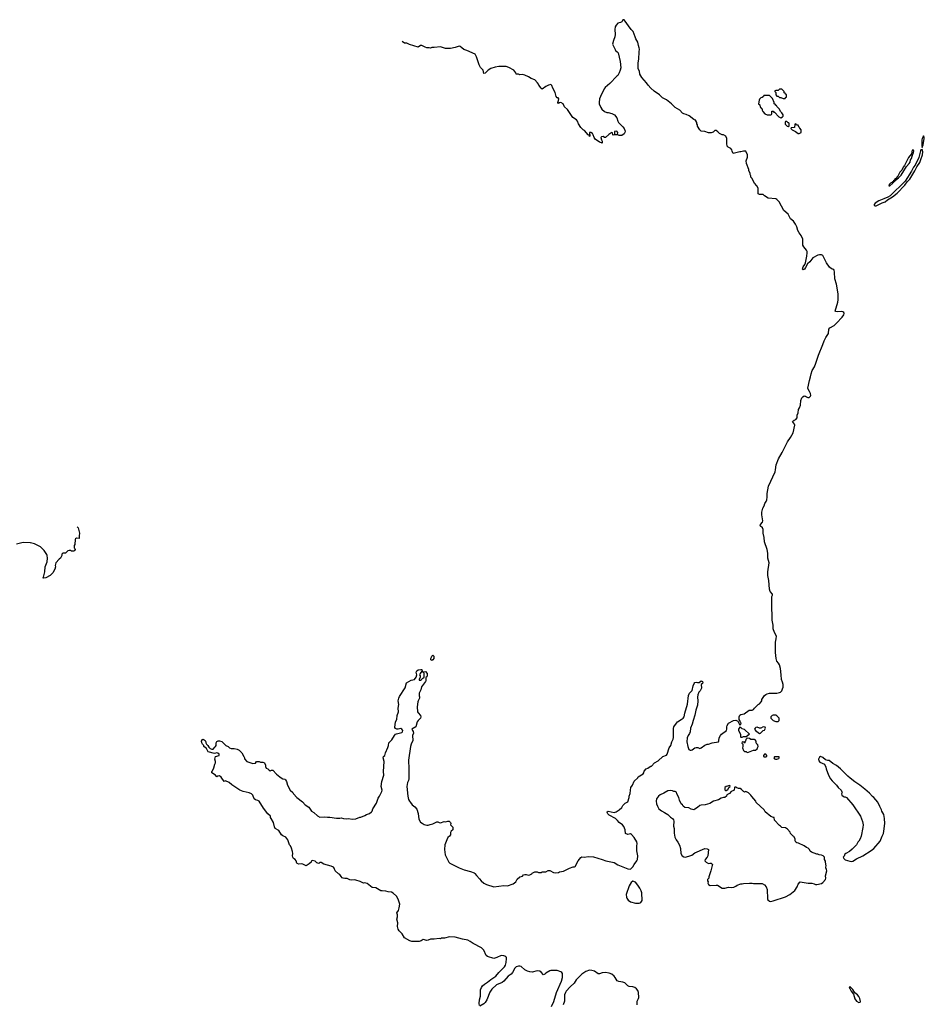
# Model space of a CAD drawing. Header units: inches. Extents: x 2494115 to 2685112, y 774173 to 915163.
# Tile 58 of 215: x 2519834 to 2534403, y 893778 to 909646. Entities that reach past the tile are written whole.
import ezdxf

# ---------------------------------------------------------------- set-up
doc = ezdxf.new("R2010")
doc.units = ezdxf.units.IN
doc.header["$MEASUREMENT"] = 0
for name, color, linetype in [('C5829', 7, 'Continuous'), ('C5839', 7, 'Continuous'), ('C5910', 7, 'Continuous'), ('C5920', 7, 'Continuous'), ('C5930', 7, 'Continuous')]:
    doc.layers.add(name, color=color, linetype=linetype)

msp = doc.modelspace()

# ---------------------------------------------------------------- linework, layer by layer
at = {"layer": 'C5829', "color": 5, "elevation": 80}
for points in [[(2526470, 899318), (2526458, 899330), (2526458, 899350), (2526468, 899370), (2526469, 899390), (2526490, 899402), (2526502, 899390), (2526502, 899350), (2526490, 899328)], [(2529710, 895762), (2529681, 895739), (2529650, 895688), (2529601, 895550), (2529606, 895506), (2529611, 895490), (2529635, 895455), (2529672, 895430), (2529750, 895407), (2529810, 895406), (2529829, 895411), (2529840, 895420), (2529859, 895450), (2529854, 895574), (2529845, 895605), (2529823, 895650), (2529790, 895699), (2529750, 895748)]]:
    msp.add_lwpolyline(points, close=True, dxfattribs=at)
for points in [[(2527238, 893758), (2527233, 893790), (2527241, 893850), (2527258, 893910), (2527253, 894010), (2527270, 894050), (2527286, 894074), (2527318, 894102), (2527370, 894136), (2527421, 894179), (2527505, 894230), (2527552, 894288), (2527640, 894380), (2527659, 894410), (2527671, 894450), (2527675, 894515), (2527674, 894530), (2527665, 894545), (2527650, 894555), (2527630, 894561), (2527590, 894564), (2527518, 894530), (2527470, 894518), (2527369, 894549), (2527345, 894565), (2527309, 894650), (2527270, 894690), (2527138, 894758), (2527090, 894791), (2527050, 894812), (2526966, 894826), (2526850, 894862), (2526754, 894866), (2526675, 894845), (2526630, 894842), (2526610, 894835), (2526590, 894838), (2526510, 894829), (2526451, 894829), (2526410, 894809), (2526390, 894804), (2526330, 894822), (2526300, 894800), (2526270, 894789), (2526150, 894789), (2526118, 894798), (2526029, 894850), (2525992, 894912), (2525943, 894963), (2525929, 894990), (2525921, 895030), (2525924, 895090), (2525909, 895150), (2525919, 895190), (2525918, 895218), (2525909, 895250), (2525934, 895290), (2525947, 895330), (2525954, 895390), (2525952, 895410), (2525930, 895470), (2525901, 895521), (2525849, 895570), (2525823, 895583), (2525770, 895590), (2525730, 895603), (2525670, 895604), (2525649, 895609), (2525570, 895653), (2525510, 895661), (2525430, 895724), (2525390, 895734), (2525370, 895729), (2525316, 895756), (2525250, 895781), (2525230, 895785), (2525170, 895781), (2525150, 895785), (2525110, 895804), (2525070, 895804), (2525046, 895810), (2525030, 895818), (2525010, 895838), (2524990, 895869), (2524970, 895879), (2524915, 895930), (2524901, 895970), (2524889, 895990), (2524850, 896006), (2524734, 896034), (2524690, 896062), (2524670, 896062), (2524650, 896048), (2524620, 896060), (2524590, 896082), (2524545, 896095), (2524532, 896088), (2524526, 896070), (2524498, 896042), (2524450, 896008), (2524395, 896035), (2524370, 896039), (2524330, 896038), (2524305, 896045), (2524299, 896050), (2524286, 896090), (2524270, 896110), (2524246, 896126), (2524232, 896150), (2524227, 896170), (2524232, 896210), (2524230, 896238), (2524212, 896292), (2524194, 896330), (2524179, 896350), (2524153, 896430), (2524119, 896470), (2524072, 896492), (2524049, 896509), (2524010, 896578), (2523949, 896610), (2523937, 896637), (2523919, 896710), (2523882, 896770), (2523875, 896790), (2523875, 896810), (2523830, 896849), (2523761, 896941), (2523690, 897049), (2523670, 897061), (2523630, 897073), (2523610, 897090), (2523587, 897150), (2523569, 897170), (2523530, 897186), (2523433, 897207), (2523381, 897230), (2523250, 897313), (2523210, 897350), (2523150, 897379), (2523129, 897369), (2523079, 897439), (2523050, 897462), (2523024, 897456), (2523010, 897446), (2522988, 897468), (2522928, 897510), (2522926, 897530), (2522937, 897543), (2522961, 897590), (2522978, 897650), (2522988, 897672), (2522989, 897690), (2522979, 897730), (2522988, 897770), (2523046, 897790), (2523046, 897810), (2523027, 897827), (2523010, 897828), (2522970, 897818), (2522870, 897849), (2522840, 897900), (2522802, 897930), (2522798, 897950), (2522778, 897970), (2522768, 897990), (2522763, 898017), (2522776, 898044), (2522789, 898051), (2522822, 898030), (2522831, 898010), (2522832, 897990), (2522842, 897970), (2522862, 897950), (2522880, 897920), (2522902, 897902), (2522930, 897891), (2522950, 897892), (2522976, 897924), (2522988, 897932), (2522998, 897950), (2522998, 897990), (2523010, 898011), (2523030, 898022), (2523050, 898022), (2523090, 898011), (2523154, 897950), (2523190, 897932), (2523211, 897911), (2523240, 897900), (2523290, 897901), (2523334, 897890), (2523370, 897871), (2523410, 897832), (2523445, 897770), (2523452, 897748), (2523452, 897732), (2523491, 897691), (2523590, 897658), (2523630, 897662), (2523650, 897692), (2523690, 897692), (2523710, 897682), (2523750, 897682), (2523774, 897670), (2523792, 897630), (2523792, 897610), (2523806, 897586), (2523831, 897571), (2523850, 897552), (2523870, 897542), (2523890, 897552), (2523910, 897552), (2523968, 897488), (2524026, 897446), (2524045, 897425), (2524070, 897413), (2524105, 897405), (2524116, 897396), (2524131, 897370), (2524147, 897310), (2524188, 897228), (2524231, 897191), (2524243, 897170), (2524295, 897110), (2524390, 897041), (2524431, 896990), (2524490, 896956), (2524533, 896893), (2524570, 896870), (2524630, 896815), (2524670, 896796), (2524750, 896801), (2524790, 896791), (2524830, 896791), (2524937, 896777), (2524990, 896778), (2525010, 896785), (2525050, 896771), (2525090, 896766), (2525130, 896771), (2525190, 896761), (2525250, 896765), (2525310, 896792), (2525330, 896792), (2525390, 896818), (2525422, 896838), (2525469, 896851), (2525500, 896880), (2525509, 896891), (2525524, 896930), (2525583, 897017), (2525610, 897102), (2525629, 897130), (2525654, 897186), (2525669, 897210), (2525673, 897230), (2525658, 897290), (2525667, 897370), (2525696, 897470), (2525694, 897530), (2525705, 897690), (2525689, 897750), (2525695, 897770), (2525713, 897790), (2525723, 897830), (2525764, 897916), (2525776, 897950), (2525779, 897990), (2525794, 898010), (2525830, 898038), (2525868, 898112), (2525888, 898132), (2525901, 898139), (2525990, 898159), (2526001, 898170), (2526003, 898190), (2525990, 898214), (2525970, 898223), (2525930, 898213), (2525910, 898213), (2525884, 898224), (2525878, 898238), (2525889, 898331), (2525906, 898370), (2525912, 898430), (2525933, 898490), (2525929, 898550), (2525942, 898610), (2525932, 898670), (2525938, 898710), (2525950, 898741), (2526044, 898876), (2526064, 898956), (2526141, 898999), (2526190, 899011), (2526219, 899050), (2526228, 899088), (2526222, 899130), (2526229, 899151), (2526250, 899166), (2526295, 899175), (2526312, 899172), (2526314, 899146), (2526310, 899146), (2526297, 899123), (2526282, 899110), (2526272, 899090), (2526282, 899070), (2526282, 899050), (2526265, 899015), (2526270, 899002), (2526290, 899002), (2526306, 899010), (2526327, 899033), (2526342, 899038), (2526347, 899053), (2526347, 899107), (2526342, 899122), (2526330, 899126), (2526326, 899134), (2526350, 899134), (2526370, 899142), (2526398, 899110), (2526395, 899070), (2526390, 899058), (2526373, 899047), (2526375, 898990), (2526370, 898978), (2526305, 898895), (2526294, 898846), (2526266, 898790), (2526265, 898750), (2526271, 898731), (2526271, 898711), (2526251, 898670), (2526247, 898653), (2526238, 898570), (2526242, 898490), (2526250, 898474), (2526290, 898432), (2526295, 898410), (2526291, 898390), (2526250, 898354), (2526235, 898330), (2526216, 898250), (2526152, 898210), (2526158, 898190), (2526173, 898173), (2526179, 898150), (2526161, 898110), (2526166, 898030), (2526139, 897970), (2526128, 897930), (2526096, 897710), (2526102, 897570), (2526099, 897410), (2526095, 897385), (2526078, 897350), (2526071, 897290), (2526085, 897130), (2526096, 897076), (2526110, 897052), (2526130, 897032), (2526155, 896995), (2526199, 896959), (2526230, 896922), (2526251, 896851), (2526264, 896764), (2526290, 896711), (2526315, 896695), (2526350, 896678), (2526390, 896667), (2526410, 896667), (2526447, 896673), (2526490, 896687), (2526550, 896721), (2526570, 896718), (2526590, 896706), (2526610, 896704), (2526670, 896726), (2526690, 896721), (2526729, 896731), (2526749, 896731), (2526771, 896710), (2526778, 896690), (2526774, 896670), (2526812, 896630), (2526812, 896590), (2526782, 896570), (2526772, 896548), (2526770, 896508), (2526758, 896490), (2526730, 896464), (2526711, 896430), (2526679, 896350), (2526676, 896270), (2526687, 896187), (2526748, 896068), (2526763, 896050), (2526910, 895975), (2526990, 895945), (2527097, 895917), (2527154, 895894), (2527166, 895886), (2527191, 895851), (2527242, 895802), (2527265, 895770), (2527311, 895730), (2527351, 895710), (2527471, 895669), (2527630, 895693), (2527690, 895688), (2527782, 895718), (2527825, 895750), (2527846, 895794), (2527888, 895830), (2527930, 895845), (2527950, 895865), (2527970, 895871), (2527990, 895871), (2528030, 895858), (2528050, 895862), (2528080, 895880), (2528090, 895892), (2528130, 895912), (2528170, 895912), (2528190, 895902), (2528230, 895902), (2528250, 895912), (2528307, 895913), (2528348, 895932), (2528370, 895932), (2528430, 895902), (2528470, 895898), (2528510, 895902), (2528529, 895911), (2528590, 895922), (2528690, 895972), (2528749, 895991), (2528770, 895992), (2528780, 896000), (2528830, 896091), (2528870, 896145), (2528890, 896153), (2528930, 896151), (2528990, 896161), (2529073, 896153), (2529214, 896114), (2529272, 896090), (2529410, 896061), (2529470, 896028), (2529630, 895959), (2529665, 895955), (2529679, 895961), (2529709, 895991), (2529730, 896030), (2529776, 896090), (2529784, 896110), (2529787, 896173), (2529773, 896250), (2529773, 896327), (2529779, 896370), (2529775, 896395), (2529730, 896467), (2529690, 896514), (2529670, 896524), (2529630, 896515), (2529589, 896529), (2529588, 896590), (2529563, 896643), (2529542, 896670), (2529490, 896709), (2529462, 896742), (2529428, 896770), (2529327, 896827), (2529304, 896850), (2529295, 896870), (2529298, 896882), (2529309, 896891), (2529409, 896871), (2529440, 896880), (2529490, 896912), (2529530, 896952), (2529550, 896982), (2529583, 897017), (2529630, 897042), (2529649, 897110), (2529649, 897130), (2529666, 897174), (2529669, 897230), (2529677, 897270), (2529701, 897310), (2529728, 897372), (2529789, 897430), (2529796, 897444), (2529878, 897490), (2529888, 897510), (2529890, 897534), (2529926, 897570), (2529950, 897582), (2529990, 897612), (2530000, 897613)], [(2528400, 893740), (2528437, 893823), (2528482, 893970), (2528561, 894150), (2528578, 894210), (2528574, 894274), (2528564, 894290), (2528550, 894301), (2528490, 894321), (2528390, 894322), (2528370, 894315), (2528310, 894279), (2528290, 894262), (2528270, 894255), (2528235, 894295), (2528210, 894313), (2528170, 894316), (2528090, 894298), (2528050, 894301), (2528010, 894313), (2527970, 894335), (2527910, 894387), (2527890, 894394), (2527870, 894394), (2527830, 894382), (2527810, 894361), (2527772, 894288), (2527750, 894265), (2527703, 894230), (2527631, 894149), (2527604, 894130), (2527515, 894090), (2527437, 894023), (2527405, 893975), (2527356, 893850), (2527330, 893806), (2527310, 893784), (2527246, 893750)], [(2529779, 893770), (2529777, 893830), (2529799, 893870), (2529804, 893890), (2529799, 893970), (2529790, 894002), (2529770, 894029), (2529742, 894050), (2529710, 894061), (2529650, 894066), (2529630, 894076), (2529582, 894122), (2529550, 894134), (2529485, 894145), (2529456, 894156), (2529426, 894210), (2529409, 894230), (2529370, 894261), (2529330, 894281), (2529268, 894292), (2529216, 894284), (2529170, 894269), (2529150, 894269), (2529089, 894310), (2529050, 894324), (2529010, 894327), (2528950, 894306), (2528890, 894262), (2528798, 894170), (2528762, 894118), (2528700, 894060), (2528635, 893990), (2528622, 893970), (2528608, 893930), (2528610, 893850), (2528608, 893830), (2528588, 893770)]]:
    msp.add_lwpolyline(points, dxfattribs=at)
at = {"layer": 'C5839', "color": 5, "elevation": 80}
msp.add_lwpolyline([(2530000, 897613), (2530010, 897614), (2530058, 897670), (2530118, 897702), (2530190, 897771), (2530250, 897792), (2530262, 897810), (2530296, 897910), (2530321, 897950), (2530337, 898010), (2530359, 898050), (2530364, 898076), (2530365, 898225), (2530370, 898250), (2530410, 898311), (2530429, 898330), (2530490, 898367), (2530519, 898390), (2530536, 898410), (2530544, 898470), (2530587, 898613), (2530607, 898753), (2530623, 898790), (2530663, 898837), (2530679, 898910), (2530695, 898950), (2530710, 898965), (2530730, 898972), (2530750, 898962), (2530776, 898964), (2530810, 898992), (2530830, 898982), (2530836, 898970), (2530831, 898950), (2530812, 898930), (2530816, 898870), (2530791, 898830), (2530771, 898809), (2530754, 898766), (2530751, 898730), (2530756, 898670), (2530750, 898598), (2530723, 898517), (2530710, 898435), (2530679, 898350), (2530664, 898290), (2530640, 898230), (2530632, 898168), (2530620, 898140), (2530599, 898110), (2530586, 898070), (2530580, 898010), (2530595, 897935), (2530610, 897882), (2530630, 897871), (2530650, 897871), (2530663, 897877), (2530708, 897910), (2530730, 897915), (2530756, 897916), (2530790, 897902), (2530810, 897911), (2530870, 897954), (2530908, 897970), (2530929, 897971), (2530986, 897990), (2531086, 898010), (2531096, 898024), (2531102, 898070), (2531119, 898110), (2531135, 898130), (2531215, 898190), (2531224, 898210), (2531224, 898250), (2531229, 898269), (2531250, 898307), (2531328, 898350), (2531370, 898358), (2531399, 898339), (2531430, 898274), (2531450, 898294), (2531454, 898310), (2531442, 898322), (2531433, 898350), (2531419, 898370), (2531419, 898410), (2531430, 898435), (2531450, 898447), (2531500, 898460), (2531582, 898518), (2531630, 898518), (2531653, 898527), (2531670, 898552), (2531726, 898610), (2531750, 898622), (2531778, 898650), (2531788, 898670), (2531789, 898691), (2531830, 898752), (2531850, 898772), (2531870, 898782), (2531910, 898791), (2532030, 898791), (2532070, 898801), (2532088, 898810), (2532108, 898830), (2532120, 898860), (2532129, 898890), (2532129, 898930), (2532119, 898970), (2532101, 899010), (2532098, 899090), (2532085, 899190), (2532069, 899250), (2532056, 899276), (2532029, 899310), (2532015, 899350), (2532005, 899450), (2532009, 899530), (2532007, 899613), (2532019, 899670), (2532022, 899710), (2531989, 899770), (2531970, 899830), (2531967, 899890), (2531955, 899970), (2531955, 900000)], dxfattribs=at)
for points in [[(2532010, 898438), (2531970, 898438), (2531954, 898430), (2531934, 898410), (2531934, 898390), (2531970, 898352), (2532010, 898334), (2532050, 898334), (2532066, 898350), (2532066, 898390), (2532030, 898428)], [(2531430, 898246), (2531411, 898210), (2531411, 898190), (2531442, 898130), (2531442, 898090), (2531450, 898082), (2531470, 898085), (2531490, 898092), (2531547, 898093), (2531563, 898117), (2531586, 898130), (2531510, 898208), (2531470, 898219), (2531450, 898238)], [(2531810, 898248), (2531770, 898228), (2531750, 898228), (2531710, 898242), (2531690, 898239), (2531678, 898230), (2531671, 898210), (2531682, 898190), (2531750, 898142), (2531766, 898150), (2531808, 898192), (2531830, 898194), (2531846, 898230), (2531842, 898242)], [(2531550, 898068), (2531530, 898046), (2531522, 898018), (2531514, 898010), (2531514, 897990), (2531510, 897986), (2531502, 898002), (2531470, 898006), (2531467, 897987), (2531482, 897970), (2531482, 897930), (2531474, 897910), (2531492, 897870), (2531510, 897852), (2531534, 897850), (2531550, 897834), (2531570, 897842), (2531650, 897872), (2531687, 897873), (2531710, 897894), (2531718, 897910), (2531726, 897930), (2531722, 897962), (2531706, 897970), (2531698, 897990), (2531696, 898016), (2531680, 898040), (2531670, 898048), (2531610, 898048), (2531590, 898062)], [(2531850, 897808), (2531830, 897808), (2531812, 897790), (2531813, 897773), (2531825, 897765), (2531850, 897765), (2531866, 897770), (2531868, 897790)], [(2532066, 897766), (2531990, 897766), (2531982, 897750), (2531990, 897734), (2532007, 897727), (2532030, 897726), (2532060, 897740), (2532068, 897750)], [(2532730, 897769), (2532718, 897762), (2532698, 897730), (2532702, 897702), (2532722, 897682), (2532794, 897650), (2532817, 897597), (2532822, 897570), (2532858, 897470), (2532894, 897414), (2532920, 897380), (2532991, 897311), (2533018, 897270), (2533065, 897230), (2533077, 897203), (2533078, 897190), (2533072, 897170), (2533074, 897150), (2533094, 897130), (2533110, 897122), (2533130, 897122), (2533150, 897111), (2533251, 896990), (2533378, 896810), (2533406, 896726), (2533416, 896670), (2533414, 896626), (2533385, 896490), (2533370, 896446), (2533351, 896409), (2533332, 896390), (2533310, 896346), (2533252, 896290), (2533244, 896276), (2533200, 896240), (2533142, 896210), (2533125, 896195), (2533110, 896166), (2533094, 896150), (2533105, 896125), (2533130, 896105), (2533202, 896082), (2533230, 896081), (2533250, 896087), (2533310, 896123), (2533412, 896168), (2533550, 896254), (2533589, 896290), (2533690, 896405), (2533722, 896490), (2533744, 896530), (2533753, 896567), (2533770, 896690), (2533763, 896770), (2533750, 896838), (2533719, 896890), (2533713, 896913), (2533685, 896965), (2533656, 897036), (2533593, 897110), (2533570, 897127), (2533522, 897182), (2533447, 897247), (2533367, 897307), (2533282, 897362), (2533210, 897421), (2533170, 897455), (2533054, 897574), (2532990, 897629), (2532930, 897661), (2532870, 897709), (2532849, 897709), (2532810, 897719), (2532770, 897754)], [(2531370, 897275), (2531350, 897275), (2531345, 897270), (2531342, 897230), (2531322, 897218), (2531290, 897208), (2531264, 897176), (2531225, 897155), (2531218, 897130), (2531190, 897109), (2531170, 897109), (2531130, 897099), (2531087, 897073), (2531007, 897053), (2530950, 897015), (2530874, 896990), (2530812, 896988), (2530790, 896982), (2530752, 896950), (2530710, 896922), (2530690, 896914), (2530650, 896921), (2530610, 896944), (2530549, 896949), (2530518, 896970), (2530508, 896990), (2530488, 897010), (2530458, 897070), (2530449, 897110), (2530418, 897170), (2530414, 897194), (2530389, 897209), (2530371, 897209), (2530350, 897219), (2530310, 897225), (2530270, 897219), (2530210, 897182), (2530150, 897154), (2530121, 897130), (2530091, 897090), (2530084, 897050), (2530092, 897008), (2530107, 896970), (2530130, 896930), (2530170, 896895), (2530218, 896870), (2530274, 896834), (2530315, 896795), (2530350, 896771), (2530365, 896750), (2530371, 896730), (2530366, 896650), (2530376, 896610), (2530375, 896535), (2530387, 896470), (2530406, 896430), (2530436, 896390), (2530462, 896342), (2530476, 896290), (2530483, 896210), (2530501, 896170), (2530530, 896155), (2530550, 896151), (2530610, 896166), (2530657, 896183), (2530710, 896217), (2530870, 896291), (2530906, 896286), (2530925, 896270), (2530918, 896170), (2530907, 896150), (2530875, 896110), (2530871, 896090), (2530891, 896071), (2530930, 896045), (2530950, 896052), (2530970, 896052), (2530992, 896030), (2530984, 896016), (2530967, 895930), (2530933, 895833), (2530932, 895810), (2530914, 895790), (2530914, 895770), (2530922, 895750), (2530918, 895730), (2530925, 895710), (2530954, 895694), (2531050, 895699), (2531070, 895696), (2531150, 895651), (2531189, 895651), (2531250, 895665), (2531290, 895662), (2531335, 895665), (2531370, 895682), (2531390, 895698), (2531450, 895718), (2531470, 895718), (2531490, 895725), (2531590, 895732), (2531630, 895731), (2531650, 895725), (2531790, 895722), (2531830, 895702), (2531858, 895670), (2531871, 895630), (2531877, 895477), (2531882, 895462), (2531910, 895438), (2531930, 895436), (2531970, 895447), (2532170, 895511), (2532239, 895550), (2532319, 895610), (2532355, 895670), (2532370, 895714), (2532406, 895750), (2532531, 895731), (2532590, 895731), (2532630, 895721), (2532650, 895711), (2532671, 895711), (2532750, 895727), (2532770, 895739), (2532813, 895790), (2532817, 895810), (2532813, 895850), (2532833, 895930), (2532829, 895949), (2532816, 895976), (2532815, 895990), (2532822, 896010), (2532814, 896066), (2532810, 896086), (2532798, 896110), (2532794, 896150), (2532790, 896155), (2532775, 896170), (2532750, 896182), (2532710, 896188), (2532690, 896198), (2532670, 896198), (2532589, 896229), (2532566, 896246), (2532554, 896274), (2532534, 896294), (2532505, 896305), (2532470, 896329), (2532377, 896377), (2532350, 896381), (2532335, 896390), (2532324, 896410), (2532322, 896442), (2532302, 896482), (2532290, 896486), (2532250, 896528), (2532242, 896550), (2532200, 896600), (2532170, 896622), (2532110, 896628), (2532088, 896648), (2532070, 896658), (2531990, 896748), (2531986, 896786), (2531974, 896786), (2531930, 896802), (2531838, 896878), (2531822, 896910), (2531698, 897030), (2531689, 897049), (2531625, 897125), (2531610, 897148), (2531570, 897188), (2531530, 897208), (2531510, 897198), (2531490, 897208), (2531460, 897240), (2531436, 897256), (2531410, 897255), (2531384, 897264)], [(2531270, 897306), (2531214, 897290), (2531192, 897270), (2531193, 897233), (2531202, 897222), (2531210, 897222), (2531240, 897240), (2531262, 897278), (2531278, 897290)], [(2533210, 894058), (2533202, 894058), (2533194, 894050), (2533202, 894030), (2533225, 893990), (2533261, 893941), (2533285, 893865), (2533311, 893830), (2533350, 893807), (2533369, 893811), (2533376, 893824), (2533366, 893870), (2533350, 893901), (2533330, 893929), (2533285, 893965), (2533250, 894018)]]:
    msp.add_lwpolyline(points, close=True, dxfattribs=at)
at = {"layer": 'C5910', "color": 5, "elevation": 80}
msp.add_lwpolyline([(2520000, 901214), (2519890, 901219), (2519784, 901196)], dxfattribs=at)
at = {"layer": 'C5920', "color": 5, "elevation": 80}
for points in [[(2530000, 908545), (2529955, 908590), (2529929, 908629), (2529889, 908669), (2529855, 908715), (2529822, 908770), (2529815, 908815), (2529796, 908856), (2529794, 908950), (2529808, 909010), (2529809, 909129), (2529814, 909170), (2529813, 909190), (2529799, 909230), (2529790, 909286), (2529758, 909338), (2529749, 909370), (2529714, 909454), (2529682, 909490), (2529570, 909646), (2529550, 909646), (2529530, 909609), (2529510, 909599), (2529470, 909589), (2529441, 909559), (2529423, 909530), (2529418, 909490), (2529424, 909410), (2529419, 909370), (2529396, 909310), (2529384, 909250), (2529423, 909163), (2529431, 909150), (2529458, 909130), (2529471, 909110), (2529507, 908970), (2529515, 908870), (2529506, 908834), (2529491, 908789), (2529470, 908749), (2529450, 908738), (2529341, 908619), (2529265, 908555), (2529248, 908532), (2529187, 908410), (2529174, 908370), (2529167, 908310), (2529168, 908288), (2529191, 908230), (2529210, 908203), (2529250, 908166), (2529290, 908151), (2529311, 908151), (2529370, 908136), (2529416, 908110), (2529450, 908062), (2529466, 908010), (2529479, 907990), (2529550, 907917), (2529570, 907890), (2529585, 907850), (2529582, 907830), (2529570, 907809), (2529530, 907782), (2529490, 907782), (2529468, 907788), (2529390, 907786), (2529386, 907790), (2529382, 907822), (2529370, 907826), (2529350, 907818), (2529336, 907804), (2529322, 907798), (2529270, 907748), (2529250, 907746), (2529230, 907766), (2529204, 907756), (2529194, 907746), (2529203, 907710), (2529217, 907690), (2529217, 907663), (2529210, 907655), (2529203, 907663), (2529170, 907672), (2529102, 907722), (2529086, 907746), (2529070, 907789), (2529057, 907810), (2529030, 907829), (2529013, 907827), (2529014, 907770), (2529010, 907766), (2529006, 907786), (2528990, 907788), (2528930, 907858), (2528908, 907870), (2528870, 907909), (2528833, 907970), (2528819, 908010), (2528802, 908030), (2528744, 908070), (2528656, 908196), (2528610, 908242), (2528589, 908289), (2528550, 908309), (2528530, 908308), (2528510, 908295), (2528499, 908310), (2528514, 908346), (2528516, 908370), (2528504, 908384), (2528490, 908389), (2528476, 908410), (2528460, 908470), (2528420, 908540), (2528406, 908586), (2528390, 908600), (2528350, 908590), (2528310, 908569), (2528250, 908529), (2528230, 908542), (2528195, 908590), (2528189, 908609), (2528175, 908630), (2528130, 908676), (2528070, 908697), (2528030, 908724), (2527970, 908753), (2527930, 908761), (2527890, 908758), (2527867, 908767), (2527830, 908768), (2527822, 908790), (2527792, 908832), (2527710, 908876), (2527670, 908890), (2527550, 908894), (2527490, 908881), (2527423, 908857), (2527381, 908830), (2527330, 908784), (2527310, 908778), (2527297, 908830), (2527285, 908850), (2527257, 908877), (2527236, 908916), (2527192, 909050), (2527170, 909089), (2527035, 909150), (2526986, 909166), (2526953, 909190), (2526930, 909215), (2526910, 909222), (2526850, 909199), (2526770, 909182), (2526690, 909182), (2526610, 909209), (2526510, 909198), (2526470, 909198), (2526451, 909189), (2526430, 909195), (2526390, 909194), (2526362, 909202), (2526310, 909229), (2526290, 909228), (2526250, 909204), (2526112, 909248), (2526070, 909269), (2526030, 909268), (2525994, 909292)], [(2520759, 901474), (2520774, 901454), (2520796, 901370), (2520791, 901330), (2520794, 901290), (2520790, 901286), (2520750, 901288), (2520730, 901278), (2520725, 901270), (2520721, 901190), (2520712, 901170), (2520713, 901133), (2520722, 901122), (2520725, 901110), (2520718, 901090), (2520710, 901082), (2520670, 901078), (2520654, 901094), (2520630, 901094), (2520610, 901088), (2520570, 901046), (2520530, 901046), (2520514, 901030), (2520514, 901010), (2520492, 900970), (2520467, 900953), (2520416, 900890), (2520407, 900850), (2520411, 900830), (2520401, 900790), (2520368, 900730), (2520323, 900690), (2520253, 900650), (2520223, 900643), (2520209, 900649), (2520217, 900663), (2520240, 900750), (2520246, 900830), (2520278, 900910), (2520281, 900970), (2520276, 901010), (2520270, 901028), (2520229, 901089), (2520169, 901150), (2520070, 901199), (2520010, 901214), (2520000, 901214)]]:
    msp.add_lwpolyline(points, dxfattribs=at)
msp.add_lwpolyline([(2529450, 907848), (2529414, 907846), (2529413, 907813), (2529418, 907798), (2529450, 907794), (2529462, 907798), (2529468, 907830)], close=True, dxfattribs=at)
at = {"layer": 'C5930', "color": 5, "elevation": 80}
msp.add_lwpolyline([(2531955, 900000), (2531955, 900045), (2531945, 900170), (2531949, 900350), (2531958, 900370), (2531958, 900390), (2531922, 900430), (2531910, 900466), (2531898, 900610), (2531884, 900690), (2531883, 900750), (2531904, 900890), (2531885, 900970), (2531884, 901050), (2531874, 901110), (2531830, 901230), (2531823, 901303), (2531810, 901370), (2531808, 901430), (2531796, 901456), (2531761, 901490), (2531767, 901510), (2531798, 901550), (2531801, 901570), (2531785, 901665), (2531788, 901710), (2531804, 901776), (2531823, 901810), (2531833, 901850), (2531857, 901883), (2531866, 901910), (2531875, 901950), (2531872, 902010), (2531894, 902130), (2532002, 902358), (2532009, 902390), (2532016, 902470), (2532054, 902570), (2532114, 902670), (2532198, 902842), (2532250, 902915), (2532290, 902990), (2532317, 903110), (2532314, 903130), (2532282, 903170), (2532308, 903190), (2532336, 903204), (2532355, 903230), (2532354, 903270), (2532373, 903310), (2532377, 903363), (2532393, 903390), (2532409, 903431), (2532415, 903510), (2532432, 903550), (2532447, 903570), (2532470, 903585), (2532490, 903581), (2532507, 903567), (2532530, 903558), (2532550, 903558), (2532570, 903576), (2532574, 903590), (2532570, 903619), (2532555, 903655), (2532532, 903690), (2532527, 903710), (2532552, 903830), (2532572, 903890), (2532579, 903941), (2532598, 903990), (2532633, 904050), (2532658, 904110), (2532698, 904242), (2532771, 904409), (2532792, 904470), (2532817, 904523), (2532859, 904590), (2532864, 904656), (2532882, 904678), (2532950, 904716), (2532990, 904753), (2533078, 904850), (2533107, 904890), (2533115, 904910), (2533109, 904929), (2533090, 904939), (2533070, 904942), (2533010, 904936), (2532981, 904941), (2532969, 904950), (2533009, 905091), (2533014, 905130), (2533014, 905230), (2532990, 905386), (2532965, 905470), (2532957, 905577), (2532949, 905609), (2532930, 905628), (2532906, 905630), (2532876, 905656), (2532829, 905729), (2532770, 905846), (2532750, 905858), (2532716, 905856), (2532690, 905849), (2532610, 905809), (2532590, 905789), (2532558, 905742), (2532521, 905710), (2532491, 905650), (2532472, 905628), (2532450, 905615), (2532444, 905624), (2532450, 905665), (2532478, 905702), (2532489, 905730), (2532513, 905833), (2532518, 905890), (2532518, 905910), (2532508, 905930), (2532463, 905983), (2532448, 906010), (2532448, 906110), (2532418, 906170), (2532389, 906209), (2532369, 906250), (2532349, 906309), (2532329, 906350), (2532297, 906397), (2532250, 906438), (2532209, 906510), (2532142, 906570), (2532068, 906710), (2532030, 906748), (2532010, 906758), (2531886, 906770), (2531830, 906808), (2531810, 906828), (2531749, 906829), (2531730, 906838), (2531725, 906845), (2531728, 906930), (2531708, 906968), (2531669, 907009), (2531628, 907090), (2531609, 907110), (2531608, 907130), (2531598, 907150), (2531598, 907170), (2531578, 907210), (2531578, 907230), (2531539, 907330), (2531535, 907370), (2531555, 907430), (2531558, 907470), (2531530, 907526), (2531490, 907529), (2531450, 907519), (2531430, 907519), (2531326, 907490), (2531308, 907528), (2531306, 907550), (2531288, 907568), (2531246, 907590), (2531228, 907610), (2531222, 907650), (2531222, 907730), (2531208, 907768), (2531170, 907788), (2531149, 907789), (2531106, 907810), (2531080, 907840), (2531050, 907858), (2531030, 907858), (2531005, 907835), (2530970, 907822), (2530930, 907822), (2530870, 907844), (2530809, 907849), (2530789, 907870), (2530748, 907930), (2530748, 907950), (2530738, 907970), (2530738, 907990), (2530726, 908014), (2530726, 908026), (2530714, 908026), (2530690, 908038), (2530616, 908096), (2530570, 908117), (2530529, 908129), (2530510, 908142), (2530466, 908186), (2530389, 908229), (2530332, 908292), (2530250, 908355), (2530189, 908389), (2530136, 908436), (2530050, 908494), (2530000, 908545)], dxfattribs=at)
for points in [[(2532110, 908526), (2532070, 908526), (2532050, 908506), (2532010, 908506), (2531998, 908502), (2531994, 908490), (2532014, 908470), (2532013, 908433), (2532030, 908414), (2532052, 908412), (2532073, 908393), (2532092, 908392), (2532130, 908374), (2532150, 908374), (2532162, 908378), (2532167, 908393), (2532182, 908398), (2532186, 908430), (2532182, 908442), (2532167, 908447), (2532162, 908462), (2532147, 908467), (2532146, 908490)], [(2531910, 908426), (2531830, 908426), (2531818, 908422), (2531813, 908407), (2531794, 908390), (2531770, 908386), (2531750, 908366), (2531742, 908350), (2531734, 908290), (2531752, 908272), (2531758, 908238), (2531770, 908234), (2531778, 908218), (2531794, 908210), (2531794, 908190), (2531804, 908164), (2531834, 908130), (2531870, 908114), (2531930, 908114), (2531942, 908118), (2531946, 908130), (2531947, 908173), (2531970, 908174), (2531978, 908158), (2531990, 908154), (2532060, 908080), (2532090, 908062), (2532120, 908080), (2532128, 908090), (2532128, 908110), (2532110, 908146), (2532088, 908168), (2532070, 908206), (2532027, 908247), (2532022, 908262), (2532010, 908266), (2532002, 908282), (2531986, 908290), (2531986, 908310), (2531956, 908376)], [(2532190, 908006), (2532170, 908006), (2532162, 907990), (2532164, 907964), (2532194, 907930), (2532210, 907922), (2532218, 907922), (2532226, 907930), (2532226, 907970), (2532222, 907982), (2532210, 907986)], [(2532330, 907966), (2532318, 907962), (2532313, 907907), (2532258, 907902), (2532254, 907890), (2532274, 907870), (2532330, 907842), (2532370, 907812), (2532390, 907812), (2532410, 907822), (2532418, 907830), (2532418, 907870), (2532400, 907900), (2532388, 907910), (2532370, 907946), (2532347, 907947), (2532342, 907962)], [(2534390, 907774), (2534370, 907733), (2534364, 907710), (2534362, 907610), (2534370, 907585), (2534387, 907627), (2534403, 907730), (2534402, 907750)], [(2534370, 907555), (2534350, 907548), (2534340, 907530), (2534315, 907425), (2534256, 907304), (2534230, 907269), (2534196, 907204), (2534096, 907044), (2533853, 906807), (2533815, 906785), (2533750, 906761), (2533670, 906724), (2533613, 906690), (2533595, 906670), (2533595, 906655), (2533606, 906646), (2533630, 906647), (2533726, 906694), (2533771, 906709), (2533810, 906741), (2533890, 906789), (2533968, 906850), (2534090, 906978), (2534126, 907034), (2534170, 907077), (2534250, 907210), (2534283, 907277), (2534333, 907347), (2534345, 907395), (2534375, 907470), (2534378, 907518)], [(2534230, 907545), (2534210, 907544), (2534197, 907483), (2534150, 907425), (2534083, 907297), (2534062, 907270), (2534040, 907220), (2534010, 907186), (2533975, 907125), (2533939, 907081), (2533924, 907070), (2533921, 907059), (2533907, 907050), (2533903, 907037), (2533890, 907035), (2533879, 907021), (2533859, 907010), (2533839, 906990), (2533832, 906970), (2533850, 906968), (2533895, 907010), (2533897, 907023), (2533913, 907030), (2533916, 907044), (2533930, 907046), (2533940, 907060), (2533990, 907096), (2534030, 907141), (2534119, 907281), (2534162, 907330), (2534173, 907350), (2534183, 907390), (2534196, 907410), (2534210, 907448), (2534219, 907481), (2534230, 907499), (2534235, 907530)]]:
    msp.add_lwpolyline(points, close=True, dxfattribs=at)

doc.saveas('drawing.dxf')
